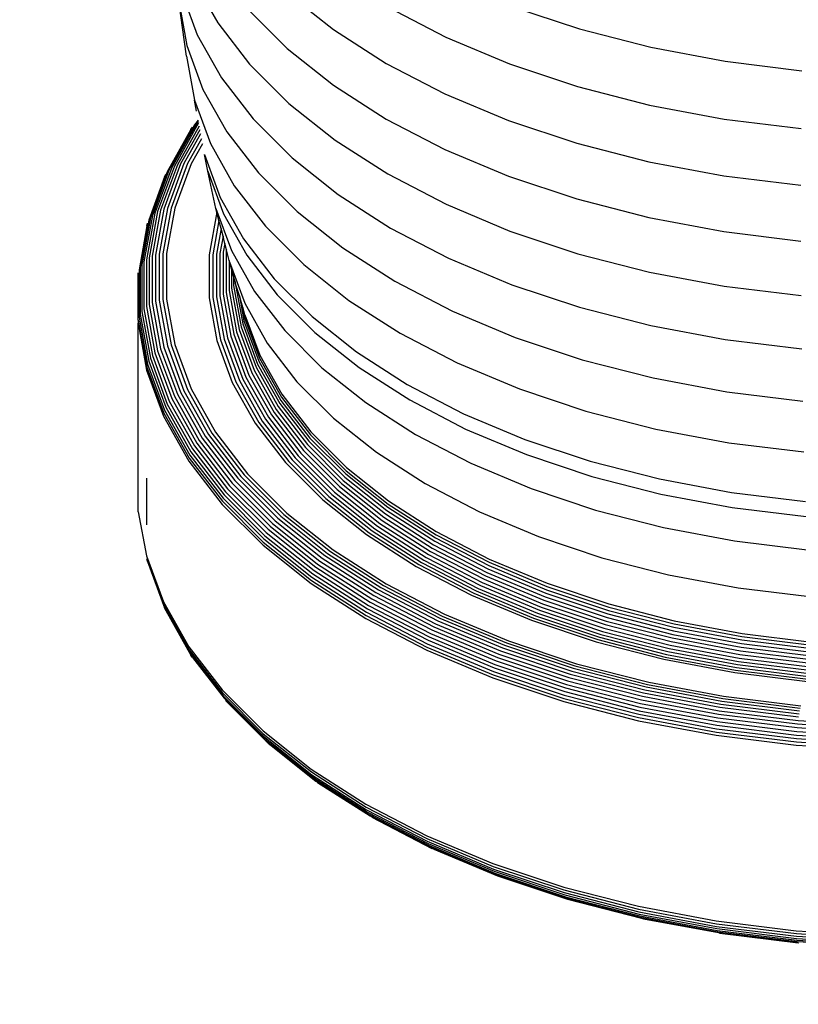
# Model space of a CAD drawing. Extents: x -18027 to -11651, y 1687 to 5059.
# Tile 19 of 170: x -17481.65 to -17476.52, y 2301.96 to 2308.46. Entities that reach past the tile are written whole.
import ezdxf

# ---------------------------------------------------------------- set-up
doc = ezdxf.new("R2010")
doc.units = 0
doc.header["$MEASUREMENT"] = 0
doc.layers.add('TANK', color=2, linetype='CONTINUOUS')
doc.layers.add('TANK-SLOPE', color=2, linetype='CONTINUOUS')

# ---------------------------------------------------------------- blocks, each defined once
blk = doc.blocks.new('A$C3406478A')
at = {"layer": 'TANK'}
for p, q in [((-1.3204, 7.3946), (-1.1602, 7.1099)), ((-1.4022, 7.3225), (-1.295, 7.0312)), ((-0.7019, 7.3085), (-0.3963, 7.0656)), ((-1.3649, 6.8893), (-1.4169, 7.2532)), ((-1.4169, 7.2532), (-1.3634, 6.9595)), ((-0.0397, 7.2153), (0.3457, 7.015)), ((0.779, 7.2185), (1.2258, 7.0696)), ((-0.9613, 7.2007), (-0.7014, 6.9407)), ((-1.1602, 7.1099), (-0.9493, 6.8365)), ((-1.295, 7.0312), (-1.1356, 6.7481)), ((-0.3963, 7.0656), (-0.0484, 6.8426)), ((1.2258, 7.0696), (1.6972, 6.9484)), ((-1.3634, 6.9595), (-1.2571, 6.6706)), ((0.3457, 7.015), (0.7653, 6.839)), ((-1.3649, 6.8893), (-1.312, 6.5987)), ((-0.7014, 6.9407), (-0.3959, 6.6979)), ((1.6972, 6.9484), (2.188, 6.8563)), ((-0.9493, 6.8365), (-0.6901, 6.5772)), ((-0.0484, 6.8426), (0.3379, 6.6417)), ((0.7653, 6.839), (1.2144, 6.6893)), ((2.188, 6.8563), (2.6927, 6.7944)), ((-1.1356, 6.7481), (-0.9259, 6.4761)), ((-0.3959, 6.6979), (-0.048, 6.4749)), ((-1.2571, 6.6706), (-1.099, 6.3897)), ((0.3379, 6.6417), (0.7586, 6.4653)), ((1.2144, 6.6893), (1.6882, 6.5675)), ((-1.312, 6.5987), (-1.2068, 6.3129)), ((-1.3002, 6.5272), (-1.312, 6.5987)), ((-0.6901, 6.5772), (-0.3854, 6.3351)), ((1.6882, 6.5675), (2.1814, 6.475)), ((-1.3138, 6.4361), (-1.4793, 6.142)), ((-1.2987, 6.4478), (-1.4637, 6.1546)), ((-1.286, 6.4491), (-1.4458, 6.1651)), ((-1.2894, 6.4677), (-1.3138, 6.4361)), ((-1.2882, 6.4613), (-1.2987, 6.4478)), ((-0.9259, 6.4761), (-0.668, 6.2182)), ((-0.048, 6.4749), (0.3383, 6.2741)), ((0.7586, 6.4653), (1.2088, 6.3152)), ((2.1814, 6.475), (2.6887, 6.4127)), ((-1.3366, 6.4065), (-1.4925, 6.1273)), ((-1.2823, 6.4287), (-1.4261, 6.1732)), ((-1.2779, 6.4044), (-1.4049, 6.1787)), ((-1.2728, 6.3765), (-1.3824, 6.1817)), ((-1.3366, 6.4065), (-1.3265, 6.4223)), ((-1.099, 6.3897), (-0.8909, 6.1199)), ((-1.2671, 6.3456), (-1.3592, 6.182)), ((-1.261, 6.312), (-1.3355, 6.1797)), ((-1.2068, 6.3129), (-1.0504, 6.035)), ((-0.3854, 6.3351), (-0.0385, 6.1126)), ((1.2088, 6.3152), (1.6838, 6.1931)), ((-1.2258, 6.131), (-1.248, 6.2405)), ((-1.248, 6.2405), (-1.1442, 5.9585)), ((0.3383, 6.2741), (0.7589, 6.0976)), ((-1.4261, 6.1732), (-1.5363, 5.8739)), ((-1.4049, 6.1787), (-1.5146, 5.8808)), ((-1.3824, 6.1817), (-1.4916, 5.8851)), ((-1.3592, 6.182), (-1.4678, 5.8869)), ((-1.3355, 6.1797), (-1.4437, 5.886)), ((-0.668, 6.2182), (-0.3649, 5.9774)), ((1.6838, 6.1931), (2.1782, 6.1003)), ((-1.4925, 6.1273), (-1.6041, 5.824)), ((-1.4793, 6.142), (-1.5907, 5.8395)), ((-1.4637, 6.1546), (-1.5747, 5.8531)), ((-1.4458, 6.1651), (-1.5565, 5.8646)), ((-1.5106, 6.0932), (-1.5029, 6.111)), ((-1.1714, 5.8851), (-1.2258, 6.131)), ((-1.2258, 6.131), (-1.1225, 5.8504)), ((-0.8909, 6.1199), (-0.6351, 5.8641)), ((-0.0385, 6.1126), (0.3468, 5.9124)), ((-1.5106, 6.0932), (-1.6148, 5.8071)), ((0.7589, 6.0976), (1.2091, 5.9476)), ((2.1782, 6.1003), (2.6868, 6.0379)), ((-1.0504, 6.035), (-0.8445, 5.768)), ((-1.1442, 5.9585), (-0.9899, 5.6843)), ((-0.3649, 5.9774), (-0.0198, 5.7561)), ((1.2091, 5.9476), (1.684, 5.8255)), ((-1.5747, 5.8531), (-1.6305, 5.5465)), ((-1.5565, 5.8646), (-1.6121, 5.5591)), ((-1.5363, 5.8739), (-1.5917, 5.5696)), ((-1.5146, 5.8808), (-1.5697, 5.5778)), ((-1.4916, 5.8851), (-1.5465, 5.5836)), ((-1.4678, 5.8869), (-1.5225, 5.5868)), ((-1.4437, 5.886), (-1.498, 5.5873)), ((-1.166, 5.8606), (-1.2173, 5.5788)), ((-1.166, 5.8606), (-1.1714, 5.8851)), ((-1.1714, 5.8851), (-1.0693, 5.6077)), ((-1.1515, 5.8063), (-1.166, 5.8606)), ((-1.1225, 5.8504), (-0.9689, 5.5775)), ((-0.6351, 5.8641), (-0.3344, 5.6251)), ((0.3468, 5.9124), (0.7662, 5.7364)), ((-1.6148, 5.8071), (-1.6711, 5.498)), ((-1.6041, 5.824), (-1.6603, 5.5157)), ((-1.5907, 5.8395), (-1.6466, 5.5319)), ((-1.6274, 5.7696), (-1.6226, 5.7888)), ((-1.1515, 5.8063), (-1.1928, 5.5794)), ((-1.1379, 5.7524), (-1.1515, 5.8063)), ((1.684, 5.8255), (2.1784, 5.7327)), ((-1.6274, 5.7696), (-1.679, 5.4793)), ((-1.1379, 5.7524), (-1.1688, 5.5826)), ((-1.125, 5.7015), (-1.1379, 5.7524)), ((-0.8445, 5.768), (-0.5915, 5.515)), ((-0.0198, 5.7561), (0.3634, 5.5569)), ((0.7662, 5.7364), (1.2152, 5.5868)), ((2.1784, 5.7327), (2.6869, 5.6703)), ((-1.125, 5.7015), (-1.1456, 5.5883)), ((-1.1131, 5.6544), (-1.125, 5.7015)), ((-1.1131, 5.6544), (-1.1236, 5.5965)), ((-1.1024, 5.612), (-1.1131, 5.6544)), ((-0.9899, 5.6843), (-0.7868, 5.421)), ((-1.1456, 5.5883), (-1.1456, 5.3094)), ((-1.1236, 5.5965), (-1.1236, 5.3189)), ((-1.1024, 5.612), (-1.1033, 5.607)), ((-1.1033, 5.607), (-1.1033, 5.3306)), ((-1.0849, 5.5428), (-1.1024, 5.612)), ((-1.0693, 5.6077), (-0.9175, 5.338)), ((-0.3344, 5.6251), (0.0079, 5.4056)), ((-1.6466, 5.5319), (-1.6466, 5.2226)), ((-1.6305, 5.5465), (-1.6305, 5.2382)), ((-1.6121, 5.5591), (-1.6121, 5.252)), ((-1.5917, 5.5696), (-1.5917, 5.2637)), ((-1.5697, 5.5778), (-1.5697, 5.2732)), ((-1.5465, 5.5836), (-1.5465, 5.2804)), ((-1.5225, 5.5868), (-1.5225, 5.285)), ((-1.498, 5.5873), (-1.498, 5.2871)), ((-1.2173, 5.5788), (-1.2173, 5.2956)), ((-1.1928, 5.5794), (-1.1928, 5.2976)), ((-1.1688, 5.5826), (-1.1688, 5.3022)), ((-1.0849, 5.5428), (-1.0849, 5.3444)), ((-1.0823, 5.5328), (-1.0849, 5.5428)), ((-1.0687, 5.486), (-1.0823, 5.5328)), ((-1.0823, 5.5328), (-0.9821, 5.2607)), ((-0.9689, 5.5775), (-0.7668, 5.3153)), ((0.3634, 5.5569), (0.7806, 5.3819)), ((1.2152, 5.5868), (1.6888, 5.465)), ((-1.6854, 5.4398), (-1.6838, 5.4598)), ((-1.679, 5.4793), (-1.679, 5.1681)), ((-1.6711, 5.498), (-1.6711, 5.1873)), ((-1.6603, 5.5157), (-1.6603, 5.2056)), ((-1.0551, 5.4392), (-1.0687, 5.486)), ((-1.0687, 5.486), (-1.0687, 5.3599)), ((-0.5915, 5.515), (-0.294, 5.2786)), ((1.6888, 5.465), (2.1819, 5.3725)), ((-1.6838, 5.1483), (-1.6854, 5.4398)), ((-1.0443, 5.402), (-1.0551, 5.4392)), ((-1.0551, 5.4392), (-1.0551, 5.377)), ((-1.0443, 5.402), (-1.0443, 5.3953)), ((-1.0443, 5.3953), (-0.9949, 5.124)), ((-1.0172, 5.3089), (-1.0443, 5.3953)), ((-0.7868, 5.421), (-0.5371, 5.1713)), ((0.0079, 5.4056), (0.3881, 5.208)), ((-1.1033, 5.3306), (-1.0532, 5.0558)), ((-1.0849, 5.3444), (-1.035, 5.0706)), ((-1.0687, 5.3599), (-1.019, 5.0872)), ((-1.0551, 5.377), (-1.0056, 5.105)), ((-0.9175, 5.338), (-0.7177, 5.0789)), ((0.7806, 5.3819), (1.2272, 5.233)), ((2.1819, 5.3725), (2.689, 5.3103)), ((-1.5917, 5.2637), (-1.5363, 4.9594)), ((-1.5697, 5.2732), (-1.5146, 4.9703)), ((-1.5465, 5.2804), (-1.4916, 4.9788)), ((-1.5225, 5.285), (-1.4678, 4.9849)), ((-1.498, 5.2871), (-1.4437, 4.9884)), ((-1.2173, 5.2956), (-1.166, 5.0138)), ((-1.1928, 5.2976), (-1.1418, 5.0174)), ((-1.1688, 5.3022), (-1.118, 5.0234)), ((-1.1456, 5.3094), (-1.0951, 5.032)), ((-1.1236, 5.3189), (-1.0734, 5.0428)), ((-1.0172, 5.3089), (-0.9871, 5.1437)), ((-0.9948, 5.232), (-1.0172, 5.3089)), ((-0.7668, 5.3153), (-0.5183, 5.0668)), ((-0.294, 5.2786), (0.0447, 5.0614)), ((-1.6603, 5.2056), (-1.6041, 4.8972)), ((-1.6466, 5.2226), (-1.5907, 4.9151)), ((-1.6305, 5.2382), (-1.5747, 4.9316)), ((-1.6121, 5.252), (-1.5565, 4.9465)), ((-0.9808, 5.1839), (-0.9948, 5.232)), ((-0.9948, 5.232), (-0.9824, 5.1637)), ((-0.9821, 5.2607), (-0.8333, 4.9962)), ((0.3881, 5.208), (0.8019, 5.0344)), ((1.2272, 5.233), (1.6983, 5.1119)), ((-1.6838, 5.1483), (-1.6854, 5.1282)), ((-1.6838, 5.1483), (-1.6274, 4.8385)), ((-1.679, 5.1681), (-1.6226, 4.8585)), ((-1.6711, 5.1873), (-1.6148, 4.8782)), ((-0.9871, 5.1437), (-0.889, 4.8773)), ((-0.9824, 5.1637), (-0.8844, 4.8976)), ((-0.9808, 5.1839), (-0.8828, 4.9179)), ((-0.5371, 5.1713), (-0.2436, 4.938)), ((-1.6854, 5.1282), (-1.6289, 4.8183)), ((-1.6854, 3.9036), (-1.6854, 5.1282)), ((-1.035, 5.0706), (-0.9359, 4.8014)), ((-1.019, 5.0872), (-0.9203, 4.8189)), ((-1.0056, 5.105), (-0.9071, 4.8376)), ((-0.9949, 5.124), (-0.8966, 4.8571)), ((-0.7177, 5.0789), (-0.4721, 4.8332)), ((1.6983, 5.1119), (2.1887, 5.0199)), ((-1.166, 5.0138), (-1.064, 4.7367)), ((-1.1418, 5.0174), (-1.0403, 4.7417)), ((-1.118, 5.0234), (-1.0171, 4.7492)), ((-1.0951, 5.032), (-0.9946, 4.7591)), ((-1.0734, 5.0428), (-0.9734, 4.7713)), ((-1.0532, 5.0558), (-0.9537, 4.7854)), ((-0.5183, 5.0668), (-0.2262, 4.8347)), ((0.0447, 5.0614), (0.4208, 4.8659)), ((0.8019, 5.0344), (1.245, 4.8867)), ((2.1887, 5.0199), (2.6931, 4.958)), ((-1.5565, 4.9465), (-1.4458, 4.646)), ((-1.5363, 4.9594), (-1.4261, 4.6602)), ((-1.5146, 4.9703), (-1.4049, 4.6723)), ((-1.4916, 4.9788), (-1.3824, 4.6823)), ((-1.4678, 4.9849), (-1.3592, 4.6898)), ((-1.4437, 4.9884), (-1.3355, 4.6947)), ((-0.8333, 4.9962), (-0.6373, 4.742)), ((-0.2436, 4.938), (0.0905, 4.7238)), ((-1.6148, 4.8782), (-1.5029, 4.5743)), ((-1.6041, 4.8972), (-1.4925, 4.5939)), ((-1.5907, 4.9151), (-1.4793, 4.6126)), ((-1.5747, 4.9316), (-1.4637, 4.63)), ((-0.889, 4.8773), (-0.7433, 4.6183)), ((-0.8844, 4.8976), (-0.7388, 4.6389)), ((-0.8828, 4.9179), (-0.7373, 4.6592)), ((1.245, 4.8867), (1.7123, 4.7666)), ((-1.6289, 4.8183), (-1.5167, 4.5135)), ((-1.6274, 4.8385), (-1.5152, 4.5338)), ((-1.6226, 4.8585), (-1.5106, 4.5541)), ((-0.9203, 4.8189), (-0.7735, 4.558)), ((-0.9071, 4.8376), (-0.7607, 4.5775)), ((-0.8966, 4.8571), (-0.7506, 4.5977)), ((-0.4721, 4.8332), (-0.1833, 4.6038)), ((-0.2262, 4.8347), (0.1064, 4.6215)), ((0.4208, 4.8659), (0.8303, 4.6941)), ((-1.0171, 4.7492), (-0.867, 4.4826)), ((-0.9946, 4.7591), (-0.8453, 4.4938)), ((-0.9734, 4.7713), (-0.8248, 4.5072)), ((-0.9537, 4.7854), (-0.8058, 4.5226)), ((-0.9359, 4.8014), (-0.7886, 4.5396)), ((1.7123, 4.7666), (2.1989, 4.6753)), ((-1.3824, 4.6823), (-1.2201, 4.3939)), ((-1.3592, 4.6898), (-1.1977, 4.4028)), ((-1.3355, 4.6947), (-1.1748, 4.4092)), ((-1.064, 4.7367), (-0.9123, 4.4673)), ((-1.0403, 4.7417), (-0.8895, 4.4737)), ((-0.6373, 4.742), (-0.3964, 4.5012)), ((0.0905, 4.7238), (0.4616, 4.5309)), ((0.8303, 4.6941), (1.2686, 4.548)), ((-1.4637, 4.63), (-1.2987, 4.3369)), ((-1.4458, 4.646), (-1.2814, 4.3539)), ((-1.4261, 4.6602), (-1.2624, 4.3692)), ((-1.4049, 4.6723), (-1.2418, 4.3827)), ((-0.7433, 4.6183), (-0.5514, 4.3695)), ((-0.7388, 4.6389), (-0.5471, 4.3904)), ((-0.7373, 4.6592), (-0.5457, 4.4108)), ((0.1064, 4.6215), (0.4757, 4.4295)), ((2.1989, 4.6753), (2.6993, 4.6139)), ((-1.5106, 4.5541), (-1.344, 4.2581)), ((-1.5029, 4.5743), (-1.3366, 4.2787)), ((-1.4925, 4.5939), (-1.3265, 4.299)), ((-1.4793, 4.6126), (-1.3138, 4.3184)), ((-0.7735, 4.558), (-0.5802, 4.3074)), ((-0.7607, 4.5775), (-0.5681, 4.3277)), ((-0.7506, 4.5977), (-0.5584, 4.3485)), ((-0.1833, 4.6038), (0.1454, 4.393)), ((-1.5167, 4.5135), (-1.35, 4.2172)), ((-1.5152, 4.5338), (-1.3485, 4.2375)), ((-0.8453, 4.4938), (-0.6488, 4.239)), ((-0.8248, 4.5072), (-0.6292, 4.2536)), ((-0.8058, 4.5226), (-0.6111, 4.2701)), ((-0.7886, 4.5396), (-0.5946, 4.2881)), ((-0.3964, 4.5012), (-0.1132, 4.2761)), ((0.4616, 4.5309), (0.8656, 4.3614)), ((1.2686, 4.548), (1.731, 4.4292)), ((-0.9123, 4.4673), (-0.7128, 4.2085)), ((-0.8895, 4.4737), (-0.691, 4.2163)), ((-0.867, 4.4826), (-0.6695, 4.2265)), ((0.4757, 4.4295), (0.8778, 4.2608)), ((1.731, 4.4292), (2.2123, 4.3389)), ((-1.2814, 4.3539), (-1.065, 4.0733)), ((-1.2624, 4.3692), (-1.0469, 4.0897)), ((-1.2418, 4.3827), (-1.0272, 4.1044)), ((-1.2201, 4.3939), (-1.0065, 4.1169)), ((-1.1977, 4.4028), (-0.9851, 4.1271)), ((-1.1748, 4.4092), (-0.9633, 4.1349)), ((-0.5514, 4.3695), (-0.3156, 4.1336)), ((-0.5471, 4.3904), (-0.3115, 4.1548)), ((-0.5457, 4.4108), (-0.3102, 4.1753)), ((0.1454, 4.393), (0.5104, 4.2033)), ((0.8656, 4.3614), (1.298, 4.2173)), ((-1.3265, 4.299), (-1.108, 4.0157)), ((-1.3138, 4.3184), (-1.0959, 4.0359)), ((-1.2987, 4.3369), (-1.0815, 4.0552)), ((-0.5802, 4.3074), (-0.3427, 4.0699)), ((-0.5681, 4.3277), (-0.3313, 4.0908)), ((-0.5584, 4.3485), (-0.3222, 4.1122)), ((2.2123, 4.3389), (2.7074, 4.2781)), ((-1.3485, 4.2375), (-1.129, 3.9529)), ((-1.344, 4.2581), (-1.1247, 3.9738)), ((-1.3366, 4.2787), (-1.1177, 3.9949)), ((-0.6695, 4.2265), (-0.4267, 3.9837)), ((-0.6488, 4.239), (-0.4073, 3.9974)), ((-0.6292, 4.2536), (-0.3888, 4.0132)), ((-0.6111, 4.2701), (-0.3717, 4.0308)), ((-0.5946, 4.2881), (-0.3563, 4.0498)), ((-0.1132, 4.2761), (0.2091, 4.0694)), ((0.8778, 4.2608), (1.3082, 4.1173)), ((-1.35, 4.2172), (-1.1304, 3.9325)), ((-0.7128, 4.2085), (-0.4674, 3.9632)), ((-0.691, 4.2163), (-0.4469, 3.9722)), ((-0.3102, 4.1753), (-0.0333, 3.9553)), ((0.5104, 4.2033), (0.9078, 4.0366)), ((1.298, 4.2173), (1.7542, 4.1)), ((-1.6305, 4.1053), (-1.6305, 3.797)), ((-1.0272, 4.1044), (-0.7634, 3.8406)), ((-1.0065, 4.1169), (-0.744, 3.8543)), ((-0.9851, 4.1271), (-0.7238, 3.8658)), ((-0.9633, 4.1349), (-0.7032, 3.8748)), ((-0.3222, 4.1122), (-0.0444, 3.8915)), ((-0.3156, 4.1336), (-0.0383, 3.9133)), ((-0.3115, 4.1548), (-0.0346, 3.9347)), ((1.3082, 4.1173), (1.7623, 4.0006)), ((1.7542, 4.1), (2.2291, 4.0109)), ((-1.0959, 4.0359), (-0.8281, 3.7681)), ((-1.0815, 4.0552), (-0.8145, 3.7882)), ((-1.065, 4.0733), (-0.799, 3.8073)), ((-1.0469, 4.0897), (-0.7819, 3.8248)), ((-0.3717, 4.0308), (-0.0903, 3.8072)), ((-0.3563, 4.0498), (-0.076, 3.8271)), ((-0.3427, 4.0699), (-0.0634, 3.848)), ((-0.3313, 4.0908), (-0.0529, 3.8696)), ((0.2091, 4.0694), (0.5672, 3.8833)), ((0.9078, 4.0366), (1.3332, 3.8948)), ((-1.1247, 3.9738), (-0.8552, 3.7043)), ((-1.1177, 3.9949), (-0.8486, 3.7258)), ((-1.108, 4.0157), (-0.8395, 3.7471)), ((-0.4469, 3.9722), (-0.16, 3.7443)), ((-0.4267, 3.9837), (-0.1413, 3.7569)), ((-0.4073, 3.9974), (-0.1233, 3.7718)), ((-0.3888, 4.0132), (-0.1062, 3.7886)), ((1.7623, 4.0006), (2.2349, 3.912)), ((2.2291, 4.0109), (2.7175, 3.951)), ((-1.6838, 3.8837), (-1.6854, 3.9036)), ((-1.1304, 3.9325), (-0.8606, 3.6627)), ((-1.129, 3.9529), (-0.8592, 3.6832)), ((-0.4674, 3.9632), (-0.1791, 3.734)), ((-0.0383, 3.9133), (0.2773, 3.7109)), ((-0.0346, 3.9347), (0.2807, 3.7325)), ((-0.0333, 3.9553), (0.2818, 3.7532)), ((2.2349, 3.912), (2.7211, 3.8523)), ((-1.6838, 3.8837), (-1.6289, 3.5937)), ((-0.7634, 3.8406), (-0.4533, 3.5942)), ((-0.744, 3.8543), (-0.4353, 3.609)), ((-0.7238, 3.8658), (-0.4166, 3.6217)), ((-0.7032, 3.8748), (-0.3975, 3.6319)), ((-0.0634, 3.848), (0.2544, 3.6442)), ((-0.0529, 3.8696), (0.2641, 3.6664)), ((-0.0444, 3.8915), (0.2717, 3.6888)), ((0.5672, 3.8833), (0.957, 3.7198)), ((1.3332, 3.8948), (1.782, 3.7794)), ((-0.8145, 3.7882), (-0.5006, 3.5388)), ((-0.799, 3.8073), (-0.4863, 3.5587)), ((-0.7819, 3.8248), (-0.4704, 3.5773)), ((-0.1233, 3.7718), (0.2, 3.5645)), ((-0.1062, 3.7886), (0.2155, 3.5823)), ((-0.0903, 3.8072), (0.23, 3.6018)), ((-0.076, 3.8271), (0.243, 3.6225)), ((1.782, 3.7794), (2.2492, 3.6918)), ((-0.8552, 3.7043), (-0.5384, 3.4525)), ((-0.8486, 3.7258), (-0.5322, 3.4744)), ((-0.8395, 3.7471), (-0.5238, 3.4963)), ((-0.8281, 3.7681), (-0.5132, 3.5179)), ((-0.1791, 3.734), (0.1493, 3.5235)), ((-0.16, 3.7443), (0.1666, 3.5348)), ((-0.1413, 3.7569), (0.1836, 3.5486)), ((0.2773, 3.7109), (0.6279, 3.5287)), ((0.2807, 3.7325), (0.6309, 3.5505)), ((0.2818, 3.7532), (0.6319, 3.5712)), ((0.957, 3.7198), (1.3742, 3.5807)), ((-0.8606, 3.6627), (-0.5433, 3.4106)), ((-0.8592, 3.6832), (-0.5421, 3.4311)), ((0.2544, 3.6442), (0.6075, 3.4606)), ((0.2641, 3.6664), (0.6161, 3.4834)), ((0.2717, 3.6888), (0.6229, 3.5062)), ((2.2492, 3.6918), (2.7297, 3.6328)), ((-1.6289, 3.5937), (-1.5167, 3.2889)), ((-1.6226, 3.5547), (-1.6274, 3.5739)), ((-1.6274, 3.5739), (-1.5152, 3.2692)), ((-0.4704, 3.5773), (-0.1159, 3.3499)), ((-0.4533, 3.5942), (-0.1003, 3.3678)), ((-0.4353, 3.609), (-0.0839, 3.3837)), ((-0.4166, 3.6217), (-0.0669, 3.3974)), ((-0.3975, 3.6319), (-0.0495, 3.4088)), ((0.2155, 3.5823), (0.5729, 3.3966)), ((0.23, 3.6018), (0.5857, 3.4168)), ((0.243, 3.6225), (0.5973, 3.4383)), ((1.3742, 3.5807), (1.8143, 3.4676)), ((-1.6226, 3.5547), (-1.5106, 3.2503)), ((-0.5132, 3.5179), (-0.1548, 3.2881)), ((-0.5006, 3.5388), (-0.1433, 3.3097)), ((-0.4863, 3.5587), (-0.1303, 3.3305)), ((0.1493, 3.5235), (0.5139, 3.334)), ((0.1666, 3.5348), (0.5293, 3.3463)), ((0.1836, 3.5486), (0.5444, 3.361)), ((0.2, 3.5645), (0.559, 3.3778)), ((0.6279, 3.5287), (1.0095, 3.3686)), ((0.6309, 3.5505), (1.0121, 3.3906)), ((0.6319, 3.5712), (1.0129, 3.4114)), ((-0.5384, 3.4525), (-0.1777, 3.2212)), ((-0.5322, 3.4744), (-0.1721, 3.2434)), ((-0.5238, 3.4963), (-0.1644, 3.2658)), ((0.6075, 3.4606), (0.9918, 3.2994)), ((0.6161, 3.4834), (0.9993, 3.3227)), ((0.6229, 3.5062), (1.0052, 3.3459)), ((1.8143, 3.4676), (2.2725, 3.3816)), ((-0.5433, 3.4106), (-0.1822, 3.179)), ((-0.5421, 3.4311), (-0.1811, 3.1996)), ((-0.0839, 3.3837), (0.3064, 3.1808)), ((-0.0669, 3.3974), (0.3215, 3.1955)), ((-0.0495, 3.4088), (0.3369, 3.2078)), ((0.5729, 3.3966), (0.9619, 3.2334)), ((0.5857, 3.4168), (0.973, 3.2544)), ((0.5973, 3.4383), (0.983, 3.2765)), ((1.0121, 3.3906), (1.4201, 3.2546)), ((1.0129, 3.4114), (1.4209, 3.2754)), ((2.2725, 3.3816), (2.7438, 3.3238)), ((-0.1303, 3.3305), (0.2651, 3.1249)), ((-0.1159, 3.3499), (0.2779, 3.1452)), ((-0.1003, 3.3678), (0.2918, 3.164)), ((0.5139, 3.334), (0.9108, 3.1675)), ((0.5293, 3.3463), (0.9242, 3.1806)), ((0.5444, 3.361), (0.9373, 3.1962)), ((0.559, 3.3778), (0.9499, 3.2139)), ((0.9993, 3.3227), (1.4095, 3.1859)), ((1.0052, 3.3459), (1.4144, 3.2095)), ((1.0095, 3.3686), (1.418, 3.2325)), ((-1.5167, 3.2889), (-1.35, 2.9926)), ((-1.5152, 3.2692), (-1.3485, 2.9729)), ((-1.5029, 3.2325), (-1.5106, 3.2503)), ((-1.5106, 3.2503), (-1.344, 2.9543)), ((-0.1644, 3.2658), (0.2347, 3.0584)), ((-0.1548, 3.2881), (0.2433, 3.0811)), ((-0.1433, 3.3097), (0.2535, 3.1035)), ((0.973, 3.2544), (1.3876, 3.1162)), ((0.983, 3.2765), (1.3959, 3.1389)), ((0.9918, 3.2994), (1.4033, 3.1623)), ((1.4201, 3.2546), (1.8506, 3.1439)), ((1.4209, 3.2754), (1.8512, 3.1648)), ((-1.5029, 3.2325), (-1.3366, 2.9369)), ((-0.1811, 3.1996), (0.2199, 2.9912)), ((-0.1777, 3.2212), (0.2229, 3.013)), ((-0.1721, 3.2434), (0.2279, 3.0355)), ((0.3215, 3.1955), (0.7444, 3.0182)), ((0.3369, 3.2078), (0.7577, 3.0313)), ((0.9373, 3.1962), (1.3578, 3.056)), ((0.9499, 3.2139), (1.3683, 3.0744)), ((0.9619, 3.2334), (1.3783, 3.0946)), ((1.4095, 3.1859), (1.8422, 3.0747)), ((1.4144, 3.2095), (1.8461, 3.0985)), ((1.418, 3.2325), (1.8489, 3.1217)), ((-0.1822, 3.179), (0.2189, 2.9705)), ((0.2651, 3.1249), (0.6955, 2.9444)), ((0.2779, 3.1452), (0.7066, 2.9654)), ((0.2918, 3.164), (0.7186, 2.9849)), ((0.3064, 3.1808), (0.7313, 3.0026)), ((0.9108, 3.1675), (1.3357, 3.0258)), ((0.9242, 3.1806), (1.3469, 3.0397)), ((1.3959, 3.1389), (1.8315, 3.0269)), ((1.4033, 3.1623), (1.8373, 3.0507)), ((1.8489, 3.1217), (2.2975, 3.0376)), ((1.8506, 3.1439), (2.2987, 3.0599)), ((1.8512, 3.1648), (2.2991, 3.0807)), ((0.2347, 3.0584), (0.6692, 2.8761)), ((0.2433, 3.0811), (0.6766, 2.8994)), ((0.2535, 3.1035), (0.6855, 2.9222)), ((1.3578, 3.056), (1.8014, 2.942)), ((1.3683, 3.0744), (1.8097, 2.961)), ((1.3783, 3.0946), (1.8176, 2.9817)), ((1.3876, 3.1162), (1.8249, 3.0038)), ((1.8422, 3.0747), (2.2926, 2.9902)), ((1.8461, 3.0985), (2.2954, 3.0142)), ((2.2987, 3.0599), (2.7596, 3.0033)), ((2.2991, 3.0807), (2.7599, 3.0242)), ((-1.35, 2.9926), (-1.1304, 2.7079)), ((0.2199, 2.9912), (0.6564, 2.8081)), ((0.2229, 3.013), (0.659, 2.8301)), ((0.2279, 3.0355), (0.6633, 2.8529)), ((0.7313, 3.0026), (1.1861, 2.851)), ((0.7444, 3.0182), (1.197, 2.8673)), ((0.7577, 3.0313), (1.2081, 2.8812)), ((1.3357, 3.0258), (1.784, 2.9106)), ((1.3469, 3.0397), (1.7927, 2.9251)), ((1.8249, 3.0038), (2.2801, 2.9184)), ((1.8315, 3.0269), (2.2849, 2.9419)), ((1.8373, 3.0507), (2.2891, 2.9659)), ((2.2926, 2.9902), (2.7559, 2.9333)), ((2.2954, 3.0142), (2.7576, 2.9575)), ((2.2975, 3.0376), (2.7589, 2.9809)), ((-1.3485, 2.9729), (-1.129, 2.6884)), ((-1.344, 2.9543), (-1.1247, 2.67)), ((-1.3265, 2.9212), (-1.3366, 2.9369)), ((0.2189, 2.9705), (0.6555, 2.7873)), ((0.6955, 2.9444), (1.1563, 2.7908)), ((0.7066, 2.9654), (1.1655, 2.8124)), ((0.7186, 2.9849), (1.1755, 2.8326)), ((1.7927, 2.9251), (2.2569, 2.838)), ((1.8014, 2.942), (2.2632, 2.8554)), ((1.8097, 2.961), (2.2692, 2.8748)), ((1.8176, 2.9817), (2.2749, 2.8959)), ((2.2849, 2.9419), (2.7513, 2.8846)), ((2.2891, 2.9659), (2.7538, 2.9089)), ((-1.3265, 2.9212), (-1.1177, 2.6531)), ((0.6692, 2.8761), (1.1343, 2.721)), ((0.6766, 2.8994), (1.1405, 2.7447)), ((0.6855, 2.9222), (1.1479, 2.7681)), ((1.197, 2.8673), (1.6744, 2.7446)), ((1.2081, 2.8812), (1.6832, 2.7591)), ((1.784, 2.9106), (2.2506, 2.8231)), ((2.2692, 2.8748), (2.7418, 2.8168)), ((2.2749, 2.8959), (2.7452, 2.8382)), ((2.2801, 2.9184), (2.7484, 2.8609)), ((0.6564, 2.8081), (1.1237, 2.6523)), ((0.659, 2.8301), (1.1258, 2.6745)), ((0.6633, 2.8529), (1.1294, 2.6975)), ((1.1655, 2.8124), (1.6496, 2.688)), ((1.1755, 2.8326), (1.6575, 2.7087)), ((1.1861, 2.851), (1.6658, 2.7277)), ((2.2506, 2.8231), (2.7305, 2.7642)), ((2.2569, 2.838), (2.7344, 2.7795)), ((2.2632, 2.8554), (2.7381, 2.7971)), ((0.6555, 2.7873), (1.1229, 2.6315)), ((1.1405, 2.7447), (1.6299, 2.6189)), ((1.1479, 2.7681), (1.6357, 2.6427)), ((1.1563, 2.7908), (1.6423, 2.6659)), ((1.6744, 2.7446), (2.1715, 2.6513)), ((1.6832, 2.7591), (2.1778, 2.6663)), ((-1.1304, 2.7079), (-0.8606, 2.4381)), ((-1.129, 2.6884), (-0.8592, 2.4186)), ((-1.1247, 2.67), (-0.8552, 2.4004)), ((1.1258, 2.6745), (1.6183, 2.5479)), ((1.1294, 2.6975), (1.6211, 2.5711)), ((1.1343, 2.721), (1.625, 2.5949)), ((1.6423, 2.6659), (2.1483, 2.571)), ((1.6496, 2.688), (2.1536, 2.5935)), ((1.6575, 2.7087), (2.1593, 2.6146)), ((1.6658, 2.7277), (2.1653, 2.634)), ((2.1778, 2.6663), (2.6866, 2.6039)), ((-1.1177, 2.6531), (-0.8486, 2.3839)), ((-1.0959, 2.6248), (-1.108, 2.6379)), ((-1.0959, 2.6248), (-0.8395, 2.3694)), ((1.1229, 2.6315), (1.616, 2.5048)), ((1.1237, 2.6523), (1.6166, 2.5256)), ((1.6299, 2.6189), (2.1393, 2.5234)), ((1.6357, 2.6427), (2.1435, 2.5475)), ((2.1593, 2.6146), (2.6753, 2.5513)), ((2.1653, 2.634), (2.679, 2.571)), ((2.1715, 2.6513), (2.6827, 2.5886)), ((1.6183, 2.5479), (2.1309, 2.4517)), ((1.6211, 2.5711), (2.133, 2.4751)), ((1.625, 2.5949), (2.1358, 2.4991)), ((2.1435, 2.5475), (2.6658, 2.4834)), ((2.1483, 2.571), (2.6687, 2.5071)), ((2.1536, 2.5935), (2.6719, 2.5299)), ((1.616, 2.5048), (2.1293, 2.4085)), ((1.6166, 2.5256), (2.1297, 2.4294)), ((2.133, 2.4751), (2.6594, 2.4105)), ((2.1358, 2.4991), (2.6611, 2.4346)), ((2.1393, 2.5234), (2.6633, 2.4591)), ((2.6658, 2.4834), (3.1968, 2.4511)), ((2.6687, 2.5071), (3.1978, 2.475)), ((-0.8606, 2.4381), (-0.5433, 2.186)), ((-0.8592, 2.4186), (-0.5421, 2.1666)), ((2.1293, 2.4085), (2.6572, 2.3437)), ((2.1297, 2.4294), (2.6575, 2.3646)), ((2.1309, 2.4517), (2.6582, 2.387)), ((2.6594, 2.4105), (3.1947, 2.378)), ((2.6611, 2.4346), (3.1953, 2.4022)), ((2.6633, 2.4591), (3.196, 2.4267)), ((-0.8552, 2.4004), (-0.5384, 2.1487)), ((-0.8486, 2.3839), (-0.5322, 2.1325)), ((-0.8395, 2.3694), (-0.5238, 2.1185)), ((-0.8281, 2.357), (-0.8082, 2.3412)), ((-0.8082, 2.3412), (-0.5132, 2.1068)), ((2.6572, 2.3437), (3.194, 2.3111)), ((2.6575, 2.3646), (3.194, 2.3321)), ((2.6582, 2.387), (3.1943, 2.3545)), ((-0.5433, 2.186), (-0.1822, 1.9544)), ((-0.5421, 2.1666), (-0.1811, 1.9351)), ((-0.5384, 2.1487), (-0.1777, 1.9174)), ((-0.5322, 2.1325), (-0.1721, 1.9016)), ((-0.5238, 2.1185), (-0.1644, 1.8881)), ((-0.5006, 2.0976), (-0.5132, 2.1068)), ((-0.5006, 2.0976), (-0.1548, 1.877)), ((-0.1822, 1.9544), (0.2189, 1.7459)), ((-0.1811, 1.9351), (0.2199, 1.7266)), ((-0.1777, 1.9174), (0.2229, 1.7091)), ((-0.1721, 1.9016), (0.2279, 1.6937)), ((-0.1644, 1.8881), (0.2347, 1.6806)), ((-0.1548, 1.877), (0.2433, 1.6701)), ((-0.1433, 1.8685), (0.2535, 1.6622)), ((0.2189, 1.7459), (0.6555, 1.5628)), ((0.2199, 1.7266), (0.6564, 1.5435)), ((0.2229, 1.7091), (0.659, 1.5262)), ((0.2279, 1.6937), (0.6633, 1.511)), ((0.2347, 1.6806), (0.6692, 1.4983)), ((0.2433, 1.6701), (0.6766, 1.4883)), ((0.2651, 1.6573), (0.2535, 1.6622)), ((0.2651, 1.6573), (0.6855, 1.481)), ((0.6555, 1.5628), (1.1229, 1.4069)), ((0.6564, 1.5435), (1.1237, 1.3878)), ((0.659, 1.5262), (1.1258, 1.3706)), ((0.6633, 1.511), (1.1294, 1.3557)), ((0.6692, 1.4983), (1.1343, 1.3433)), ((0.6766, 1.4883), (1.1405, 1.3336)), ((0.6855, 1.481), (1.1479, 1.3269)), ((1.1229, 1.4069), (1.616, 1.2802)), ((1.1237, 1.3878), (1.6166, 1.2611)), ((1.1258, 1.3706), (1.6183, 1.244)), ((1.1294, 1.3557), (1.6211, 1.2293)), ((1.1343, 1.3433), (1.625, 1.2172)), ((1.1405, 1.3336), (1.6299, 1.2079)), ((1.1479, 1.3269), (1.6357, 1.2015)), ((1.616, 1.2802), (2.1293, 1.1839)), ((1.6166, 1.2611), (2.1297, 1.1648)), ((1.6183, 1.244), (2.1309, 1.1478)), ((1.6211, 1.2293), (2.133, 1.1333)), ((1.625, 1.2172), (2.1358, 1.1213)), ((1.6299, 1.2079), (2.1393, 1.1123)), ((1.6357, 1.2015), (1.6427, 1.1999)), ((1.6427, 1.1999), (1.6496, 1.1981)), ((1.6496, 1.1981), (2.1435, 1.1062)), ((2.1293, 1.1839), (2.6572, 1.1191)), ((2.1297, 1.1648), (2.6575, 1.1001)), ((2.1309, 1.1478), (2.6582, 1.0831)), ((2.133, 1.1333), (2.6594, 1.0687)), ((2.1358, 1.1213), (2.6611, 1.0569)), ((2.1393, 1.1123), (2.6633, 1.048)), ((2.1435, 1.1062), (2.1485, 1.1045)), ((2.6572, 1.1191), (3.194, 1.0866)), ((2.1485, 1.1045), (2.1536, 1.1036)), ((2.1536, 1.1036), (2.6687, 1.0395)), ((2.1536, 1.1036), (2.6658, 1.0422)), ((2.6575, 1.1001), (3.194, 1.0675)), ((2.6582, 1.0831), (3.1943, 1.0506)), ((2.6594, 1.0687), (3.1947, 1.0362)), ((2.6611, 1.0569), (3.1953, 1.0245)), ((2.6633, 1.048), (3.196, 1.0157)), ((2.6658, 1.0422), (2.6687, 1.0395)), ((2.6687, 1.0395), (2.6719, 1.04))]:
    blk.add_line(p, q, dxfattribs=at)

msp = doc.modelspace()

# ---------------------------------------------------------------- linework, layer by layer
at = {"layer": 'TANK'}
for points in [[(-17363.1459, 2154.8353, 0.049983), (-17361.778, 2170.1694, 0.071312), (-17367.0908, 2204.5554, 0.017305), (-17371.2879, 2216.7975, 0.040291), (-17384.2529, 2243.9533, 0.057637), (-17409.955, 2278.3937, 0.071312), (-17437.1807, 2300.059, 0.106395), (-17468.0385, 2310.209, 0.159299), (-17489.5492, 2305.6073), (-17494.976, 2302.4741)], [(-17380.8535, 2144.6155, 0.03226), (-17380.2934, 2155.0572, 0.071312), (-17385.8764, 2191.1916, 0.019282), (-17390.8469, 2205.5051, 0.038312), (-17403.9111, 2232.5929, 0.044515), (-17424.0137, 2261.1411, 0.013151), (-17430.9065, 2268.8439, 0.071312), (-17459.5166, 2291.6108, 0.106395), (-17491.9435, 2302.2769, 0.149431), (-17513.3059, 2298.149), (-17520.4791, 2293.9333), (-17522.09, 2286.8198)]]:
    msp.add_lwpolyline(points, format="xyb", dxfattribs=at)

# ---------------------------------------------------------------- block references
at = {"layer": 'TANK-SLOPE'}
msp.add_blockref('A$C3406478A', (-17479.1867, 2301.3289), dxfattribs=at)

doc.saveas('drawing.dxf')
